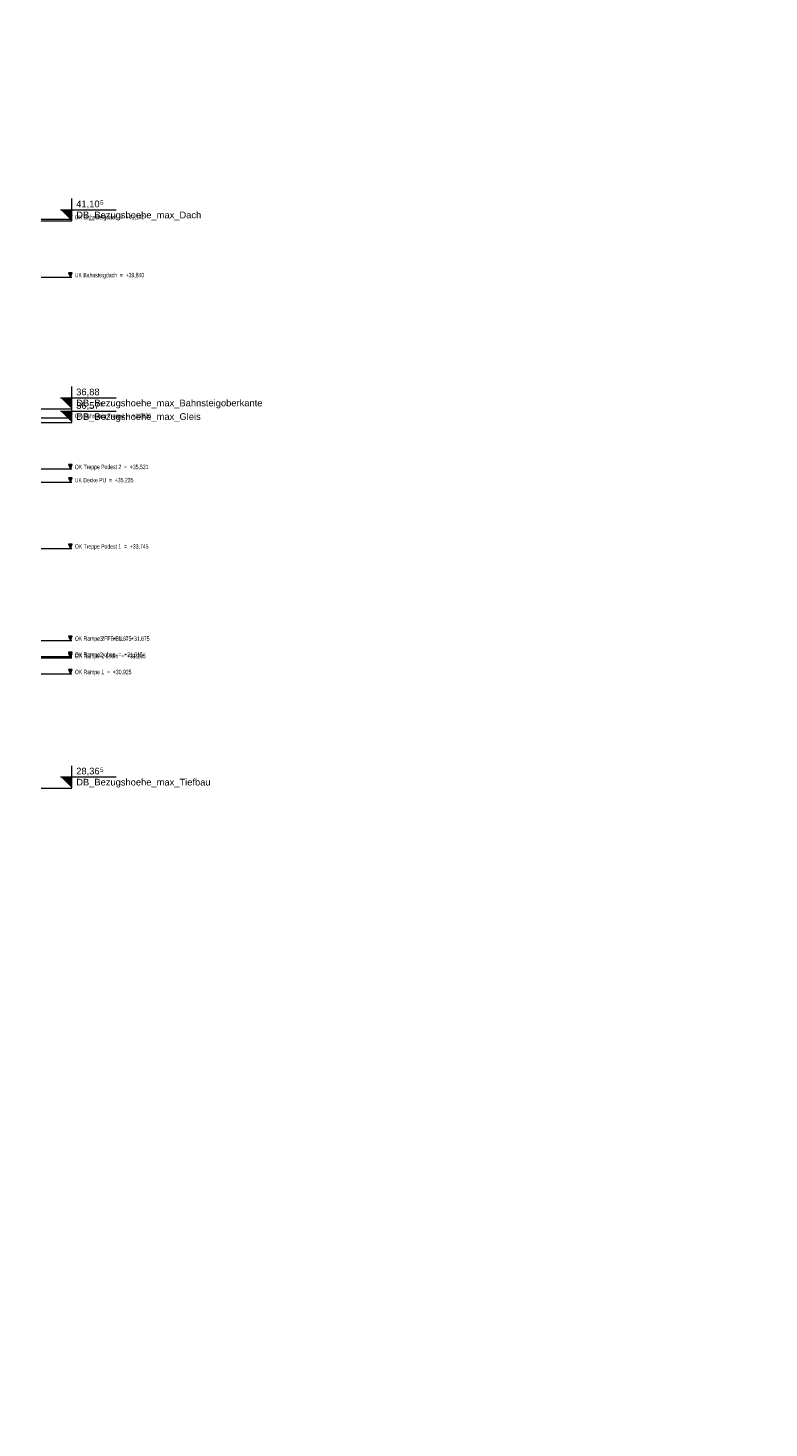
# Model space of a CAD drawing. Extents: x -805 to 3526, y -961 to 1039.
# Tile 151 of 256: x 327 to 343, y 14 to 45. Entities that reach past the tile are written whole.
import ezdxf

# ---------------------------------------------------------------- set-up
doc = ezdxf.new("R2010")
doc.units = 0
for name, pattern in [('AUSGEZOGEN', [2, 1, 1]), ('P-HP-Dorsten 2022 - Ansicht$0$_Ebene_', [4, 2, -1, 0, -1]), ('P-HP-Dorsten 2022 - Ansicht$0$VE22-087 - Bf_Dorsten-Hervest ModellRevit2021_rvt-1-Schnitt 8$0$Verdeckt', [7.14375, 4.7625, -2.38125])]:
    doc.linetypes.add(name, pattern=pattern)
doc.layers.get('0').update_dxf_attribs({"color": 251})
for name, color, linetype, lineweight in [('P-HP-Dorsten 2022 - Ansicht$0$A-FLOR-LEVL', 51, 'Continuous', 5), ('P-HP-Dorsten 2022 - Ansicht$0$VE22-087 - Bf_Dorsten-Hervest ModellRevit2021_rvt-1-Schnitt 8$0$A-FLOR-LEVL', 51, 'Continuous', 5), ('TTK-B-Bestand', 252, 'Continuous', 35), ('TTK-P-Treppe oben', 12, 'Continuous', 25), ('TTK-P-Treppe unten', 12, 'Continuous', 25)]:
    doc.layers.add(name, color=color, linetype=linetype, lineweight=lineweight)
doc.layers.add('TTK-P-Bahnsteig', color=12, linetype='Continuous')
doc.layers.add('TTK-P-TEXT', color=12, linetype='AUSGEZOGEN')
doc.styles.add('AKG DIN 6776', font='AKG_DIN67.TTF')
doc.styles.add('P-HP-Dorsten 2022 - Ansicht$0$Arial Narrow', font='ARIALN.TTF', dxfattribs={"width": 0.8, "height": 100})
doc.styles.add('P-HP-Dorsten 2022 - Ansicht$0$VE22-087 - Bf_Dorsten-Hervest ModellRevit2021_rvt-1-Schnitt 8$0$Arial', font='arial.ttf', dxfattribs={"height": 150})
doc.styles.add('P-HP-Dorsten 2022 - Ansicht$0$VE22-087 - Bf_Dorsten-Hervest ModellRevit2021_rvt-1-Schnitt 8$0$Arial_1', font='arial.ttf', dxfattribs={"height": 97.483633})
doc.dimstyles.new('TTK$6', dxfattribs={"dimtxt": 2.5, "dimasz": 2.5, "dimexe": 3.5, "dimexo": 0.1, "dimgap": 1, "dimtad": 1, "dimzin": 0, "dimtxsty": 'AKG DIN 6776', "dimblk": 'OBLIQUE', "dimcen": -0.09, "dimdle": 3, "dimse1": 1, "dimse2": 1, "dimclrd": 256, "dimclre": 256, "dimclrt": 256, "dimadec": 3, "dimazin": 0, "dimtfac": 1, "dimtofl": 0, "dimtmove": 0, "dimatfit": 3, "dimldrblk": 'OBLIQUE', "dimfxl": 7, "dimfxlon": 1, "dimtolj": 1, "dimtzin": 0, "dimlwd": -1, "dimlwe": -1, "dimarcsym": 0})

# ---------------------------------------------------------------- blocks, each defined once
blk = doc.blocks.new('*D549')
at = {"layer": 'DEFPOINTS', "color": 0}
for p in [(1594.306, 36.575), (1594.653, 36.74), (8.223, 0)]:
    blk.add_point(p, dxfattribs=at)
at = {"layer": 'TTK-B-Bestand', "insert": (1594.109, 36.983), "char_height": 0.25, "attachment_point": 5, "style": 'AKG DIN 6776'}
blk.add_mtext('\\A1;36,588', dxfattribs=at)
blk = doc.blocks.new('_OBLIQUE')
at = {"color": 0, "linetype": 'ByBlock'}
blk.add_line((-0.5, -0.5), (0.5, 0.5), dxfattribs=at)
blk = doc.blocks.new('*D548')
at = {"layer": 'DEFPOINTS', "color": 0}
for p in [(1585.046, 36.614), (1585.537, 36.771), (-0.868, 0.031)]:
    blk.add_point(p, dxfattribs=at)
at = {"layer": 'TTK-B-Bestand', "insert": (1585.018, 37.014), "char_height": 0.25, "attachment_point": 5, "style": 'AKG DIN 6776'}
blk.add_mtext('\\A1;36,621', dxfattribs=at)
blk = doc.blocks.new('*D547')
at = {"layer": 'DEFPOINTS', "color": 0}
for p in [(1244.185, 35.531), (0, 0)]:
    blk.add_point(p, dxfattribs=at)
at = {"layer": 'TTK-P-Treppe unten', "insert": (1244.139, 35.915), "char_height": 0.25, "attachment_point": 5, "style": 'AKG DIN 6776', "bg_fill": 3, "box_fill_scale": 1.1, "bg_fill_color": 256, "bg_fill_true_color": 13158600, "bg_fill_transparency": 0}
blk.add_mtext('\\A1;35,53', dxfattribs=at)
at = {"layer": 'DEFPOINTS', "color": 0}
blk.add_point((1244.595, 35.671), dxfattribs=at)
blk = doc.blocks.new('*D546')
at = {"layer": 'DEFPOINTS', "color": 0}
for p in [(1248.957, 37.452), (1249.082, 37.334), (0, 0)]:
    blk.add_point(p, dxfattribs=at)
at = {"layer": 'TTK-P-Treppe unten', "insert": (1249.413, 37.696), "char_height": 0.25, "attachment_point": 5, "style": 'AKG DIN 6776'}
blk.add_mtext('\\A1;37,33', dxfattribs=at)
blk = doc.blocks.new('*D545')
at = {"layer": 'DEFPOINTS', "color": 0}
for p in [(1259.602, 37.476), (1259.699, 37.387), (0.198, 0.04)]:
    blk.add_point(p, dxfattribs=at)
at = {"layer": 'TTK-P-Treppe unten', "insert": (1259.146, 37.72), "char_height": 0.25, "attachment_point": 5, "style": 'AKG DIN 6776'}
blk.add_mtext('\\A1;37,35', dxfattribs=at)
blk = doc.blocks.new('*D543')
at = {"layer": 'DEFPOINTS', "color": 0}
for p in [(859.645, 36.57), (860.128, 36.57), (-0.716, 0.025)]:
    blk.add_point(p, dxfattribs=at)
at = {"layer": 'TTK-P-TEXT', "insert": (860.584, 36.814), "char_height": 0.25, "attachment_point": 5, "style": 'AKG DIN 6776'}
blk.add_mtext('\\A1;36,55', dxfattribs=at)
blk = doc.blocks.new('*D541')
at = {"layer": 'DEFPOINTS', "color": 0}
for p in [(868.798, 36.642), (869.282, 36.642), (8.438, 0.097)]:
    blk.add_point(p, dxfattribs=at)
at = {"layer": 'TTK-B-Bestand', "insert": (869.738, 36.885), "char_height": 0.25, "attachment_point": 5, "style": 'AKG DIN 6776'}
blk.add_mtext('\\A1;36,55', dxfattribs=at)
blk = doc.blocks.new('*D540')
at = {"layer": 'DEFPOINTS', "color": 0}
for p in [(1239.248, 37.326), (-4.937, 1.794)]:
    blk.add_point(p, dxfattribs=at)
at = {"layer": 'TTK-P-Treppe unten', "insert": (1238.868, 37.709), "char_height": 0.25, "attachment_point": 5, "style": 'AKG DIN 6776', "bg_fill": 3, "box_fill_scale": 1.1, "bg_fill_color": 256, "bg_fill_true_color": 13158600, "bg_fill_transparency": 0}
blk.add_mtext('\\A1;37,329', dxfattribs=at)
at = {"layer": 'DEFPOINTS', "color": 0}
blk.add_point((1239.412, 37.466), dxfattribs=at)
blk = doc.blocks.new('*D538')
at = {"layer": 'DEFPOINTS', "color": 0}
for p in [(1076.64, 36.011), (1076.79, 35.997), (0, 0)]:
    blk.add_point(p, dxfattribs=at)
at = {"layer": 'TTK-P-Treppe oben', "insert": (1076.183, 36.255), "char_height": 0.25, "attachment_point": 5, "style": 'AKG DIN 6776'}
blk.add_mtext('\\A1;36,00', dxfattribs=at)
blk = doc.blocks.new('P-HP-Dorsten 2022 - Ansicht$0$VE22-087 - Bf_Dorsten-Hervest ModellRevit2021_rvt-1-Schnitt 8$0$Ebene - Beschriftung Ebene-25273-Schnitt 8')
at = {"layer": 'P-HP-Dorsten 2022 - Ansicht$0$VE22-087 - Bf_Dorsten-Hervest ModellRevit2021_rvt-1-Schnitt 8$0$A-FLOR-LEVL', "lineweight": 9}
blk.add_hatch(color=256, dxfattribs=at).paths.add_polyline_path([(-9093, 37130), (-9093, 36880), (-9343, 37130)])
at = {"layer": 'P-HP-Dorsten 2022 - Ansicht$0$VE22-087 - Bf_Dorsten-Hervest ModellRevit2021_rvt-1-Schnitt 8$0$A-FLOR-LEVL', "color": 130, "lineweight": 18}
for p, q in [((-9343, 37130), (-8093, 37130)), ((-9093, 36880), (-9093, 37380))]:
    blk.add_line(p, q, dxfattribs=at)
blk = doc.blocks.new('P-HP-Dorsten 2022 - Ansicht$0$Ebene - Allgemein-1046862-Schnitt 8')
at = {"layer": 'P-HP-Dorsten 2022 - Ansicht$0$A-FLOR-LEVL'}
blk.add_hatch(color=256, dxfattribs=at).paths.add_polyline_path([(-9083, 36774), (-9123, 36676), (-9163, 36774)])
at = {"layer": 'P-HP-Dorsten 2022 - Ansicht$0$A-FLOR-LEVL', "lineweight": 9}
for p, q in [((-9083, 36774), (-9163, 36774)), ((-9163, 36774), (-9123, 36676)), ((-9123, 36676), (-9083, 36774))]:
    blk.add_line(p, q, dxfattribs=at)

msp = doc.modelspace()

# ---------------------------------------------------------------- linework, layer by layer
at = {"layer": 'P-HP-Dorsten 2022 - Ansicht$0$A-FLOR-LEVL', "color": 251, "linetype": 'P-HP-Dorsten 2022 - Ansicht$0$_Ebene_'}
for p, q in [((327.0001, 41.1403), (327.6862, 41.1403)), ((327.0001, 39.8403), (327.6862, 39.8403)), ((327.0001, 36.676), (327.6862, 36.676))]:
    msp.add_line(p, q, dxfattribs=at)
at = {"layer": 'P-HP-Dorsten 2022 - Ansicht$0$VE22-087 - Bf_Dorsten-Hervest ModellRevit2021_rvt-1-Schnitt 8$0$A-FLOR-LEVL', "color": 251, "linetype": 'P-HP-Dorsten 2022 - Ansicht$0$VE22-087 - Bf_Dorsten-Hervest ModellRevit2021_rvt-1-Schnitt 8$0$Verdeckt', "lineweight": 9}
for p, q in [((327.0001, 41.1033), (327.6862, 41.1033)), ((327.0001, 36.8796), (327.6862, 36.8796)), ((327.0001, 36.5753), (327.6862, 36.5753))]:
    msp.add_line(p, q, dxfattribs=at)

# ---------------------------------------------------------------- block references
at = {"layer": 'P-HP-Dorsten 2022 - Ansicht$0$A-FLOR-LEVL', "color": 251, "lineweight": 9}
for p, xscale, yscale, zscale in [((336.7788, 4.4643), 0.001000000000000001, 0.001000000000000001, 0.001000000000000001), ((336.7788, 3.1643), 0.001000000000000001, 0.001000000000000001, 0.001000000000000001), ((336.7788, 0), 0.001, 0.001, 0.001)]:
    msp.add_blockref('P-HP-Dorsten 2022 - Ansicht$0$Ebene - Allgemein-1046862-Schnitt 8', p, dxfattribs=dict(at, xscale=xscale, yscale=yscale, zscale=zscale))
at = {"layer": 'P-HP-Dorsten 2022 - Ansicht$0$VE22-087 - Bf_Dorsten-Hervest ModellRevit2021_rvt-1-Schnitt 8$0$A-FLOR-LEVL', "color": 251, "lineweight": 18}
for p, xscale, yscale, zscale in [((336.7788, 4.2237), 0.001000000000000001, 0.001000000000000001, 0.001000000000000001), ((336.7788, 0), 0.001, 0.001, 0.001), ((336.7788, -0.3043), 0.001000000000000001, 0.001000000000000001, 0.001000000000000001)]:
    msp.add_blockref('P-HP-Dorsten 2022 - Ansicht$0$VE22-087 - Bf_Dorsten-Hervest ModellRevit2021_rvt-1-Schnitt 8$0$Ebene - Beschriftung Ebene-25273-Schnitt 8', p, dxfattribs=dict(at, xscale=xscale, yscale=yscale, zscale=zscale))

# ---------------------------------------------------------------- texts
at = {"layer": 'P-HP-Dorsten 2022 - Ansicht$0$A-FLOR-LEVL', "color": 251, "char_height": 0.1, "attachment_point": 1, "style": 'P-HP-Dorsten 2022 - Ansicht$0$Arial Narrow'}
for s, insert, width in [('OK Bahnsteigdach  =  +41,140', (327.7544, 41.2346), 1.574514), ('UK Bahnsteigdach  =  +39,840', (327.7544, 39.9346), 1.568101), ('OK Bahnsteig Treppe  =  +36,676', (327.7544, 36.7703), 1.722025)]:
    msp.add_mtext(s, dxfattribs=dict(at, insert=insert, width=width))
at = {"layer": 'P-HP-Dorsten 2022 - Ansicht$0$VE22-087 - Bf_Dorsten-Hervest ModellRevit2021_rvt-1-Schnitt 8$0$A-FLOR-LEVL', "color": 251, "lineweight": 9, "attachment_point": 1}
for s, insert, char_height, width, style in [('41,10', (327.7865, 41.5585), 0.15, 0.649367, 'P-HP-Dorsten 2022 - Ansicht$0$VE22-087 - Bf_Dorsten-Hervest ModellRevit2021_rvt-1-Schnitt 8$0$Arial'), ('5', (328.3223, 41.5615), 0.0975, 0.096202, 'P-HP-Dorsten 2022 - Ansicht$0$VE22-087 - Bf_Dorsten-Hervest ModellRevit2021_rvt-1-Schnitt 8$0$Arial_1'), ('DB_Bezugshoehe_max_Dach', (327.7865, 41.3098), 0.15, 3.459282, 'P-HP-Dorsten 2022 - Ansicht$0$VE22-087 - Bf_Dorsten-Hervest ModellRevit2021_rvt-1-Schnitt 8$0$Arial'), ('36,88', (327.7865, 37.3347), 0.15, 0.649367, 'P-HP-Dorsten 2022 - Ansicht$0$VE22-087 - Bf_Dorsten-Hervest ModellRevit2021_rvt-1-Schnitt 8$0$Arial'), ('36,57', (327.7865, 37.0305), 0.15, 0.649367, 'P-HP-Dorsten 2022 - Ansicht$0$VE22-087 - Bf_Dorsten-Hervest ModellRevit2021_rvt-1-Schnitt 8$0$Arial'), ('DB_Bezugshoehe_max_Bahnsteigoberkante', (327.7865, 37.0861), 0.15, 5.162867, 'P-HP-Dorsten 2022 - Ansicht$0$VE22-087 - Bf_Dorsten-Hervest ModellRevit2021_rvt-1-Schnitt 8$0$Arial'), ('DB_Bezugshoehe_max_Gleis', (327.7865, 36.7818), 0.15, 3.443248, 'P-HP-Dorsten 2022 - Ansicht$0$VE22-087 - Bf_Dorsten-Hervest ModellRevit2021_rvt-1-Schnitt 8$0$Arial'), ('5', (328.3223, 37.0335), 0.0975, 0.096202, 'P-HP-Dorsten 2022 - Ansicht$0$VE22-087 - Bf_Dorsten-Hervest ModellRevit2021_rvt-1-Schnitt 8$0$Arial_1')]:
    msp.add_mtext(s, dxfattribs=dict(at, insert=insert, char_height=char_height, width=width, style=style))

# ---------------------------------------------------------------- dimensions: what is measured, and where the dimension line sits
at = {"layer": 'TTK-B-Bestand', "color": 251}
for feature_location, offset, origin, text, picture, middle in [((1585.0459, 36.614), (0.4461, 0.1576), (-0.8681, 0.0309), '36,621', '*D548', (1585.0178, 37.0144)), ((1594.3062, 36.5752), (0.2947, 0.1656), (8.2233, 0), '36,588', '*D549', (1594.1093, 36.9835))]:
    dim = msp.add_ordinate_dim(feature_location=feature_location, offset=offset, dtype=0, origin=origin, text=text, dimstyle='TTK$6', override={"dimscale": 0, "dimdec": 3, "dimtmove": 1, "dimfxlon": 0}, dxfattribs=at)
    dim.commit()
    dim.dimension.update_dxf_attribs({"geometry": picture, "text_midpoint": middle})

# ---------------------------------------------------------------- next in the draw order: dimensions: what is measured, and where the dimension line sits
at = {"layer": 'TTK-P-Treppe unten', "color": 251}
dim = msp.add_ordinate_dim(feature_location=(1244.1853, 35.5313), offset=(0.4098, 0.14), dtype=0, origin=(0, 0), dimstyle='TTK$6', override={"dimscale": 0, "dimtfill": 1}, dxfattribs=at)
dim.commit()
dim.dimension.update_dxf_attribs({"geometry": '*D547', "text_midpoint": (1244.1389, 35.9152)})

# ---------------------------------------------------------------- next in the draw order: linework, layer by layer
at = {"layer": 'P-HP-Dorsten 2022 - Ansicht$0$A-FLOR-LEVL', "color": 251, "linetype": 'P-HP-Dorsten 2022 - Ansicht$0$_Ebene_'}
for p, q in [((327.0001, 35.531), (327.6862, 35.531)), ((327.0001, 35.235), (327.6862, 35.235)), ((327.0001, 33.745), (327.6862, 33.745)), ((327.0001, 31.675), (327.6862, 31.675)), ((327.0001, 31.675), (327.6862, 31.675)), ((327.0001, 31.315), (327.6862, 31.315)), ((327.0001, 31.285), (327.6862, 31.285)), ((327.0001, 30.925), (327.6862, 30.925))]:
    msp.add_line(p, q, dxfattribs=at)
at = {"layer": 'P-HP-Dorsten 2022 - Ansicht$0$VE22-087 - Bf_Dorsten-Hervest ModellRevit2021_rvt-1-Schnitt 8$0$A-FLOR-LEVL', "color": 251, "linetype": 'P-HP-Dorsten 2022 - Ansicht$0$VE22-087 - Bf_Dorsten-Hervest ModellRevit2021_rvt-1-Schnitt 8$0$Verdeckt', "lineweight": 9}
msp.add_line((327.0001, 28.3631), (327.6862, 28.3631), dxfattribs=at)

# ---------------------------------------------------------------- next in the draw order: block references
at = {"layer": 'P-HP-Dorsten 2022 - Ansicht$0$A-FLOR-LEVL', "color": 251, "lineweight": 9, "xscale": 0.001000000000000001, "yscale": 0.001000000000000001, "zscale": 0.001000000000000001}
for p in [(336.7788, -1.145), (336.7788, -1.441), (336.7788, -2.931), (336.7788, -5.001), (336.7788, -5.001), (336.7788, -5.361), (336.7788, -5.391), (336.7788, -5.751)]:
    msp.add_blockref('P-HP-Dorsten 2022 - Ansicht$0$Ebene - Allgemein-1046862-Schnitt 8', p, dxfattribs=at)
at = {"layer": 'P-HP-Dorsten 2022 - Ansicht$0$VE22-087 - Bf_Dorsten-Hervest ModellRevit2021_rvt-1-Schnitt 8$0$A-FLOR-LEVL', "color": 251, "lineweight": 18, "xscale": 0.001000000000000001, "yscale": 0.001000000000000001, "zscale": 0.001000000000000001}
msp.add_blockref('P-HP-Dorsten 2022 - Ansicht$0$VE22-087 - Bf_Dorsten-Hervest ModellRevit2021_rvt-1-Schnitt 8$0$Ebene - Beschriftung Ebene-25273-Schnitt 8', (336.7788, -8.5165), dxfattribs=at)

# ---------------------------------------------------------------- next in the draw order: texts
at = {"layer": 'P-HP-Dorsten 2022 - Ansicht$0$A-FLOR-LEVL', "color": 251, "char_height": 0.1, "attachment_point": 1, "style": 'P-HP-Dorsten 2022 - Ansicht$0$Arial Narrow'}
for s, insert, width in [('OK Treppe Podest 2  =  +35,531', (327.7544, 35.6253), 1.664303), ('UK Decke PU  =  +35,235', (327.7544, 35.3293), 1.317974), ('OK Treppe Podest 1  =  +33,745', (327.7544, 33.8393), 1.664303), ('OK Rampe3 FFB PU  =  +31,675', (327.7544, 31.7693), 1.680337), ('OK Rampe 2  =  +31,675', (327.7544, 31.7693), 1.27308), ('OK Rampe2 oben  =  +31,315', (327.7544, 31.4093), 1.52962), ('OK Rampe 2 unten  =  +31,285', (327.7544, 31.3793), 1.593755), ('OK Rampe 1  =  +30,925', (327.7544, 31.0193), 1.27308)]:
    msp.add_mtext(s, dxfattribs=dict(at, insert=insert, width=width))
at = {"layer": 'P-HP-Dorsten 2022 - Ansicht$0$VE22-087 - Bf_Dorsten-Hervest ModellRevit2021_rvt-1-Schnitt 8$0$A-FLOR-LEVL', "color": 251, "lineweight": 9, "attachment_point": 1}
for s, insert, char_height, width, style in [('28,36', (327.7865, 28.8183), 0.15, 0.649367, 'P-HP-Dorsten 2022 - Ansicht$0$VE22-087 - Bf_Dorsten-Hervest ModellRevit2021_rvt-1-Schnitt 8$0$Arial'), ('5', (328.3223, 28.8213), 0.0975, 0.096202, 'P-HP-Dorsten 2022 - Ansicht$0$VE22-087 - Bf_Dorsten-Hervest ModellRevit2021_rvt-1-Schnitt 8$0$Arial_1'), ('DB_Bezugshoehe_max_Tiefbau', (327.7865, 28.5696), 0.15, 3.723838, 'P-HP-Dorsten 2022 - Ansicht$0$VE22-087 - Bf_Dorsten-Hervest ModellRevit2021_rvt-1-Schnitt 8$0$Arial')]:
    msp.add_mtext(s, dxfattribs=dict(at, insert=insert, char_height=char_height, width=width, style=style))

# ---------------------------------------------------------------- next in the draw order: dimensions: what is measured, and where the dimension line sits
at = {"layer": 'TTK-B-Bestand', "color": 251}
dim = msp.add_ordinate_dim(feature_location=(868.7985, 36.6417), offset=(0.4831, 0), dtype=0, origin=(8.438, 0.0966), dimstyle='TTK$6', override={"dimscale": 0, "dimfxlon": 0}, dxfattribs=at)
dim.commit()
dim.dimension.update_dxf_attribs({"geometry": '*D541', "text_midpoint": (869.7378, 36.8855)})
at = {"layer": 'TTK-P-TEXT', "color": 251}
dim = msp.add_ordinate_dim(feature_location=(859.6449, 36.5698), offset=(0.4831, 0), dtype=0, origin=(-0.7156, 0.0247), dimstyle='TTK$6', override={"dimscale": 0, "dimfxlon": 0}, dxfattribs=at)
dim.commit()
dim.dimension.update_dxf_attribs({"geometry": '*D543', "text_midpoint": (860.5843, 36.8136)})
at = {"layer": 'TTK-P-Treppe unten', "color": 251}
for feature_location, offset, origin, picture, middle in [((1249.0816, 37.3335), (-0.1245, 0.1184), (0, 0), '*D546', (1249.4133, 37.6958)), ((1259.6991, 37.3874), (-0.0973, 0.0891), (0.198, 0.0396), '*D545', (1259.1455, 37.7204))]:
    dim = msp.add_ordinate_dim(feature_location=feature_location, offset=offset, dtype=0, origin=origin, dimstyle='TTK$6', override={"dimscale": 0}, dxfattribs=at)
    dim.commit()
    dim.dimension.update_dxf_attribs({"geometry": picture, "text_midpoint": middle})

# ---------------------------------------------------------------- next in the draw order: dimensions: what is measured, and where the dimension line sits
dim = msp.add_ordinate_dim(feature_location=(1239.2481, 37.3256), offset=(0.1119, 0.1412), dtype=0, origin=(-4.9372, 1.7943), text='37,329', dimstyle='TTK$6', override={"dimscale": 0, "dimtfill": 1}, dxfattribs=at)
dim.commit()
dim.dimension.update_dxf_attribs({"geometry": '*D540', "text_midpoint": (1238.8681, 37.7095)})

# ---------------------------------------------------------------- next in the draw order: linework, layer by layer
at = {"layer": 'TTK-P-Bahnsteig', "color": 251}
msp.add_circle((473.7851, 39.1322), 1000, dxfattribs=at)

# ---------------------------------------------------------------- next in the draw order: dimensions: what is measured, and where the dimension line sits
at = {"layer": 'TTK-P-Treppe oben', "color": 251}
dim = msp.add_ordinate_dim(feature_location=(1076.7895, 35.997), offset=(-0.15, 0.014), dtype=0, origin=(0, 0), dimstyle='TTK$6', override={"dimscale": 0}, dxfattribs=at)
dim.commit()
dim.dimension.update_dxf_attribs({"geometry": '*D538', "text_midpoint": (1076.1833, 36.2548)})

doc.saveas('drawing.dxf')
